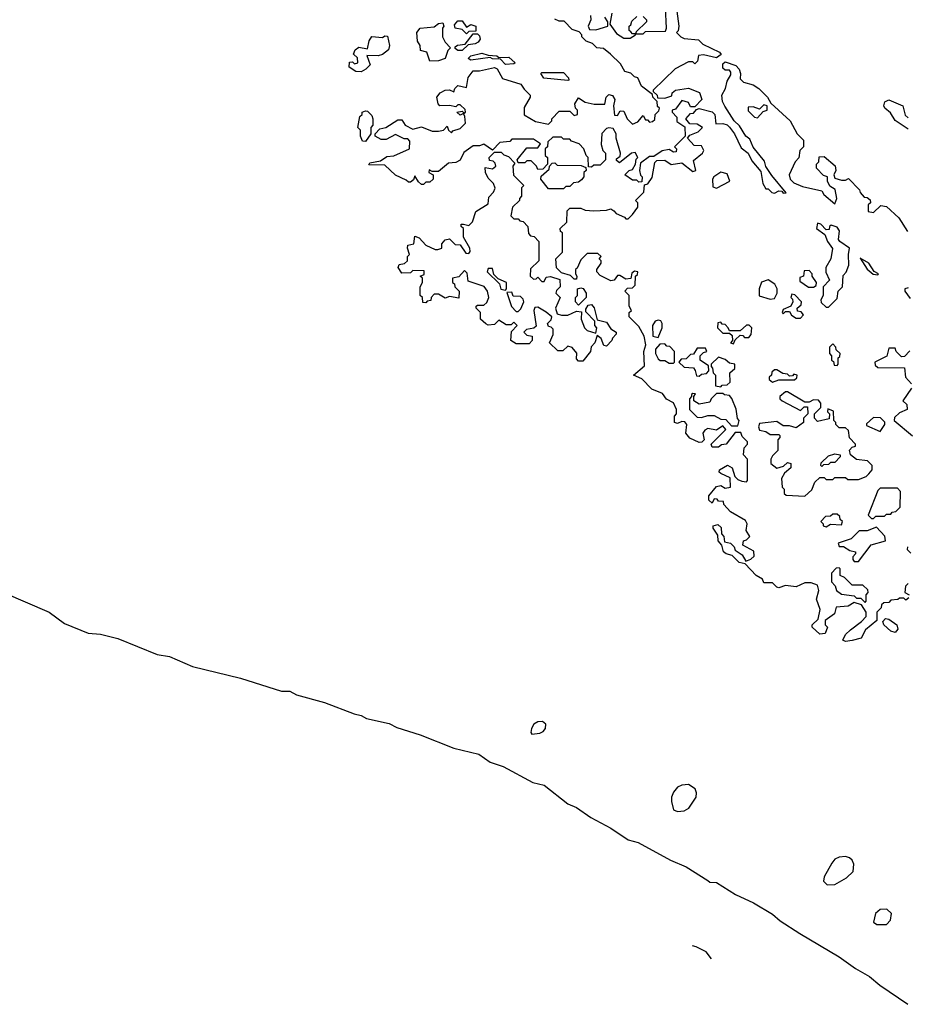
# Model space of a CAD drawing. Extents: x 2494106 to 2685573, y 758056 to 915185.
# Tile 2 of 256: x 2511200 to 2515321, y 833494 to 838065. Entities that reach past the tile are written whole.
import ezdxf

# ---------------------------------------------------------------- set-up
doc = ezdxf.new("R2010")
doc.units = 0

msp = doc.modelspace()

# ---------------------------------------------------------------- linework, layer by layer
at = {"layer": '0CON05XD'}
for points in [[(2514095, 838080), (2514110, 838065), (2514110, 838055), (2514061.7, 838008.3), (2514060, 838000), (2514095, 838000), (2514105, 838010), (2514198.3, 838011.7), (2514202.5, 838025), (2514198.3, 838121.7)], [(2514251.2, 838105), (2514260, 838035), (2514257, 838013), (2514250, 838005), (2514270, 837985), (2514285, 837977.5), (2514351.7, 837971.7), (2514371.2, 837951.2), (2514450, 837915), (2514456.7, 837903.3), (2514435, 837887.5), (2514375, 837902.5), (2514351.7, 837898.3), (2514347, 837873), (2514335, 837860), (2514325, 837870), (2514305, 837870), (2514243, 837837), (2514141.7, 837738.3), (2514141.7, 837731.7), (2514160, 837715), (2514161.7, 837701.7), (2514195, 837700), (2514228.3, 837711.7), (2514230, 837725), (2514245, 837737.5), (2514305, 837747.5), (2514356.4, 837726.4), (2514367.5, 837695), (2514335, 837660), (2514315, 837660), (2514305, 837680), (2514275, 837690), (2514245, 837650), (2514230, 837645), (2514230, 837635), (2514251.7, 837611.7), (2514251.7, 837591.7), (2514288.3, 837568.3), (2514290, 837525), (2514240, 837475), (2514250, 837465), (2514248.3, 837451.7), (2514235, 837450), (2514215, 837462.5), (2514183.6, 837456.4), (2514145, 837430), (2514125, 837430), (2514081.7, 837398.3), (2514077.5, 837365), (2514082.5, 837342.5), (2514090, 837335), (2514088.3, 837311.7), (2514075, 837310), (2514065, 837320), (2514045, 837320), (2514010, 837345), (2514030, 837365), (2514045, 837370), (2514060, 837395), (2514063, 837417), (2514070, 837425), (2514058.3, 837448.3), (2514040, 837445), (2513985, 837400), (2513971.7, 837411.7), (2513971.7, 837418.3), (2513988.3, 837431.7), (2513990, 837445), (2513970, 837515), (2513970, 837535), (2513955, 837560), (2513935, 837562.5), (2513925, 837560), (2513903, 837537), (2513900, 837485), (2513908.3, 837458.3), (2513920, 837445), (2513920, 837415), (2513895, 837390), (2513865, 837390), (2513855, 837380), (2513841.7, 837381.7), (2513840, 837425), (2513830, 837435), (2513820, 837465), (2513798.3, 837488.3), (2513761.7, 837501.7), (2513755, 837510), (2513725, 837510), (2513715, 837520), (2513675, 837520), (2513651.7, 837498.3), (2513650, 837475), (2513640, 837465), (2513640, 837435), (2513650, 837425), (2513650, 837395), (2513628.3, 837371.7), (2513605, 837370), (2513600, 837385), (2513575, 837410), (2513555, 837410), (2513545, 837400), (2513515, 837400), (2513510, 837415), (2513555, 837470), (2513605, 837470), (2513618.3, 837488.3), (2513585, 837510), (2513485, 837510), (2513475, 837500), (2513430, 837495), (2513395, 837460), (2513355, 837487.5), (2513335, 837480), (2513305, 837480), (2513261.7, 837448.3), (2513245, 837412.5), (2513225, 837402.5), (2513191.7, 837398.3), (2513145, 837360), (2513115, 837360), (2513101.7, 837368.3), (2513100, 837355), (2513120, 837345), (2513120, 837325), (2513105, 837310), (2513085, 837310), (2513075, 837300)], [(2513850, 838085), (2513852.5, 838065), (2513840, 838035), (2513845, 838020), (2513875, 838017.5), (2513930, 838035), (2513930, 838055), (2513916.7, 838076.7)], [(2513950, 838095), (2513940, 838045), (2513970.7, 838000.7), (2514005, 837980), (2514035, 837980), (2514060, 837995), (2514060, 838000), (2514045, 838000), (2514038.3, 838008.3), (2514030, 838015), (2514030, 838035), (2514038.3, 838041.7), (2514041.7, 838058.3), (2514065, 838080)], [(2513075, 837300), (2513065, 837300), (2513051.7, 837311.7), (2513035, 837340), (2513028.3, 837321.7), (2513015, 837310), (2513005, 837310), (2512995, 837320), (2512945, 837342.5), (2512895, 837390), (2512821.7, 837391.7), (2512825, 837400), (2512875, 837410), (2512905, 837430), (2512937, 837433), (2513010, 837465), (2513011.7, 837501.7), (2513001.7, 837511.7), (2512985, 837512.5), (2512945, 837532.5), (2512901.7, 837508.3), (2512878.3, 837508.3), (2512850, 837525), (2512850, 837535), (2512871.7, 837558.3), (2512900, 837565), (2512955, 837600), (2512975, 837600), (2512990, 837575), (2513025, 837557.5), (2513065, 837567.5), (2513115, 837547.5), (2513145, 837547.5), (2513168.3, 837551.7), (2513185, 837570), (2513191.7, 837551.7), (2513205, 837540), (2513211.7, 837548.3), (2513245, 837560), (2513270, 837585), (2513267.5, 837615), (2513260, 837630), (2513245, 837622.5), (2513230, 837635), (2513255, 837640), (2513265, 837630), (2513270, 837635), (2513268.3, 837648.3), (2513245, 837670), (2513235, 837670), (2513225, 837660), (2513195, 837666.7), (2513150, 837665), (2513142.5, 837675), (2513137.5, 837705), (2513152.5, 837725), (2513175, 837737.5), (2513195, 837740), (2513215, 837730), (2513220, 837745), (2513235, 837760), (2513275, 837750), (2513283, 837797), (2513305, 837827.5), (2513335, 837827.5), (2513405, 837843.3), (2513416.2, 837836.2), (2513441.7, 837791.7), (2513526.4, 837766.4), (2513541.7, 837741.7), (2513570, 837715), (2513570, 837705), (2513543, 837657), (2513543, 837623), (2513595, 837592.5), (2513655, 837580), (2513670, 837595), (2513670, 837605), (2513705, 837640), (2513755, 837640), (2513770, 837625), (2513775, 837620), (2513790, 837625), (2513790, 837645), (2513780, 837655), (2513777.5, 837675), (2513795, 837702.5), (2513825, 837682.5), (2513867, 837673), (2513917.5, 837672.5), (2513922.5, 837705), (2513935, 837717.5), (2513953, 837713), (2513962.5, 837695), (2513957.5, 837665), (2513961.7, 837621.7), (2513975, 837620), (2513988.3, 837641.7), (2514005, 837640), (2514020, 837605), (2514045, 837580), (2514069.3, 837590.7), (2514095, 837620), (2514105, 837600), (2514115, 837600), (2514125, 837590), (2514138.3, 837591.7), (2514148.3, 837601.7), (2514150, 837625), (2514168.3, 837641.7), (2514170, 837655), (2514161.7, 837661.7), (2514160, 837685), (2514140, 837705), (2514138.3, 837718.3), (2514087, 837757), (2514070, 837795), (2514055, 837800), (2514037, 837817), (2514010, 837825), (2513989.3, 837859.3), (2513942.5, 837905), (2513910.7, 837930.7), (2513880, 837935), (2513860, 837955), (2513830, 837965), (2513810, 837985), (2513810, 837995), (2513798.3, 838008.3), (2513765, 838020), (2513728.3, 838058.3), (2513705, 838057.5), (2513685, 838067.5)], [(2513105, 837872.5), (2513090, 837915), (2513061.7, 837921.7), (2513060, 837945), (2513047.5, 837965), (2513043.3, 838005), (2513060, 838025), (2513125, 838032.5), (2513145, 838047.5), (2513165, 838050), (2513170, 838035), (2513162.5, 838025), (2513162.5, 837985), (2513175, 837960), (2513200, 837935), (2513188.3, 837921.7), (2513175.9, 837884.1), (2513145, 837873.3), (2513105, 837872.5)], [(2513275, 838000), (2513255, 838020), (2513222.5, 838025), (2513218.3, 838041.7), (2513235, 838060), (2513255, 838060), (2513275, 838030), (2513295, 838042.5), (2513317.5, 838035), (2513318.3, 838011.7), (2513285, 838010), (2513275, 838000)], [(2512785, 837823.3), (2512760, 837825), (2512730, 837845), (2512731.7, 837868.3), (2512745, 837870), (2512755, 837860), (2512770, 837865), (2512768.3, 837888.3), (2512750, 837905), (2512757.5, 837925), (2512775, 837937.5), (2512815, 837930), (2512823, 837967), (2512835, 837987.5), (2512885, 837982.5), (2512895, 837990), (2512908.3, 837988.3), (2512917.5, 837945), (2512912.5, 837925), (2512885, 837903.3), (2512865, 837897.5), (2512811.7, 837898.3), (2512827.5, 837855), (2512807.5, 837835), (2512785, 837823.3)], [(2513255, 837922.5), (2513235, 837922.5), (2513221.7, 837931.7), (2513221.7, 837938.3), (2513233, 837947), (2513268.3, 837951.7), (2513305, 838000), (2513325, 838000), (2513335, 837990), (2513337.5, 837975), (2513329.3, 837960.7), (2513315, 837952.5), (2513281.7, 837948.3), (2513255, 837922.5)], [(2513455, 837857.5), (2513431.7, 837881.7), (2513395, 837883.3), (2513385, 837890), (2513295, 837877.5), (2513282.5, 837885), (2513295, 837897.5), (2513345, 837910), (2513375, 837900), (2513415, 837897.5), (2513425, 837890), (2513471.7, 837891.7), (2513500, 837865), (2513495, 837860), (2513455, 837857.5)], [(2515035, 835177.5), (2515022.5, 835185), (2515035, 835210), (2515057, 835233), (2515109.3, 835270.7), (2515130, 835295), (2515130, 835315), (2515108.3, 835348.3), (2515075, 835360), (2515047, 835343), (2514991.7, 835338.3), (2514983, 835307), (2514940, 835275), (2514940, 835255), (2514950, 835245), (2514940, 835215), (2514915, 835212.5), (2514880, 835245), (2514880, 835255), (2514907.5, 835282.5), (2514917, 835327), (2514900, 835375), (2514910, 835415), (2514905, 835440), (2514875, 835450), (2514845, 835450), (2514805, 835432.5), (2514755, 835437.5), (2514725, 835427.5), (2514715, 835430), (2514695, 835450), (2514655, 835450), (2514648.3, 835468.3), (2514620, 835485), (2514568.3, 835538.3), (2514540, 835545), (2514507.5, 835577.5), (2514480, 835585), (2514467.5, 835595), (2514460, 835625), (2514442.5, 835645), (2514441.7, 835671.7), (2514420, 835705), (2514420, 835715), (2514441.7, 835721.7), (2514457, 835707), (2514458.3, 835678.3), (2514470, 835665), (2514471.7, 835641.7), (2514500, 835635), (2514517, 835617), (2514521.7, 835601.7), (2514555, 835580), (2514571.7, 835551.7), (2514595, 835560), (2514610, 835575), (2514608.3, 835598.3), (2514557.5, 835625), (2514560, 835645), (2514575, 835650), (2514590, 835665), (2514573, 835693), (2514577.5, 835725), (2514569.3, 835739.3), (2514500.7, 835780.7), (2514470, 835815), (2514468.3, 835828.3), (2514445, 835830), (2514438.3, 835838.3), (2514425, 835840), (2514415, 835820), (2514400, 835835), (2514400, 835855), (2514435, 835897.5), (2514455, 835902.5), (2514475, 835890), (2514500, 835895), (2514498.3, 835938.3), (2514455, 835957.5), (2514447.5, 835965), (2514450, 835975), (2514487, 835997), (2514507.5, 835985), (2514520, 835945), (2514535, 835930), (2514553, 835923), (2514575, 835920), (2514580, 835925), (2514580, 836025), (2514560, 836045), (2514563, 836077), (2514580, 836095), (2514580, 836105), (2514555, 836130), (2514548.3, 836148.3), (2514521.7, 836148.3), (2514480, 836095), (2514458.3, 836091.7), (2514445, 836080), (2514415, 836080), (2514410, 836095), (2514478.3, 836161.7), (2514465, 836180), (2514435, 836160), (2514395, 836167.5), (2514380.7, 836159.3), (2514372.5, 836145), (2514377.5, 836115), (2514367, 836103), (2514355, 836102.5), (2514311.7, 836121.7), (2514292.5, 836145), (2514297.5, 836185), (2514288.3, 836198.3), (2514275, 836200), (2514255, 836190), (2514240, 836195), (2514240, 836225), (2514250, 836235), (2514250, 836255), (2514236.4, 836286.4), (2514203.6, 836303.6), (2514185, 836330), (2514135, 836350), (2514088.3, 836398.3), (2514050, 836415), (2514101.7, 836458.3), (2514097.5, 836525), (2514107.5, 836555), (2514100, 836595), (2514075, 836640), (2514030, 836685), (2514030, 836705), (2514040, 836715), (2514030, 836735), (2514030, 836785), (2514010, 836805), (2514021.7, 836818.3), (2514045, 836820), (2514057, 836833), (2514060, 836875), (2514068.3, 836881.7), (2514070, 836895), (2514055, 836897.5), (2514041.7, 836888.3), (2514037, 836863), (2514015, 836860), (2513987, 836877), (2513975, 836877.5), (2513960, 836855), (2513945, 836852.5), (2513895, 836877.5), (2513880, 836895), (2513880, 836905), (2513900, 836935), (2513900, 836945), (2513890, 836955), (2513900, 836965), (2513885, 836980), (2513835, 836980), (2513805, 836950), (2513788.3, 836911.7), (2513780, 836905), (2513780, 836885), (2513787.5, 836875), (2513785, 836860), (2513775, 836860), (2513757, 836877), (2513715, 836890), (2513693, 836913), (2513690, 836955), (2513720, 836985), (2513720, 837075), (2513711.7, 837081.7), (2513710, 837095), (2513740, 837125), (2513741.7, 837178.3), (2513755, 837190), (2513805, 837190), (2513825, 837180), (2513865, 837177.5), (2513925, 837180), (2513945, 837187.5), (2513958.3, 837178.3), (2513970, 837165), (2514008.3, 837148.3), (2514015, 837140), (2514025, 837140), (2514045, 837160), (2514070, 837195), (2514070, 837215), (2514060, 837225), (2514097.5, 837265), (2514101.7, 837298.3), (2514116.4, 837303.6), (2514137, 837333), (2514148.3, 837401.7), (2514158.3, 837411.7), (2514195, 837412.5), (2514225, 837392.5), (2514275, 837400), (2514325, 837360), (2514340, 837365), (2514328.3, 837411.7), (2514370, 837445), (2514377, 837457), (2514365, 837480), (2514331.7, 837481.7), (2514300, 837515), (2514311.7, 837528.3), (2514350, 837545), (2514370, 837565), (2514345, 837580), (2514311.7, 837581.7), (2514292.5, 837605), (2514315, 837630), (2514328.3, 837631.7), (2514341.7, 837648.3), (2514355, 837652.5), (2514415, 837637.5), (2514427.5, 837625), (2514431.7, 837581.7), (2514465, 837582.5), (2514485, 837576.7), (2514495.8, 837565.8), (2514518.8, 837535), (2514549.5, 837469.5), (2514582.5, 837445), (2514599.3, 837409.3), (2514640.7, 837360.7), (2514650, 837305), (2514665, 837280), (2514675, 837280), (2514693, 837263), (2514705, 837260), (2514725, 837270), (2514738.3, 837268.3), (2514745, 837260), (2514758.3, 837261.7), (2514691.7, 837341.7), (2514664.1, 837384.1), (2514658.3, 837408.3), (2514605, 837472.5), (2514590.5, 837510.5), (2514571.2, 837525), (2514542.3, 837572.3), (2514516.7, 837595), (2514474.1, 837664.1), (2514463.3, 837685), (2514460, 837715), (2514477.5, 837745), (2514485, 837780), (2514501.7, 837808.3), (2514501.7, 837821.7), (2514495, 837830), (2514475, 837830), (2514465, 837840), (2514465, 837860), (2514475, 837870), (2514525, 837852.5), (2514540, 837835), (2514546.7, 837815), (2514545, 837790), (2514560, 837775), (2514605, 837763.3), (2514632.5, 837745), (2514672.5, 837705), (2514687, 837677), (2514777.5, 837595), (2514810, 837535), (2514840, 837505), (2514840, 837475), (2514821.7, 837458.3), (2514817, 837423), (2514800, 837405), (2514772.5, 837345), (2514777.5, 837325), (2514795, 837307.5), (2514835, 837290), (2514925, 837270), (2514933.6, 837253.6), (2514985, 837210), (2514993.3, 837235), (2514987, 837277), (2514961.7, 837291.7), (2514950, 837315), (2514950, 837335), (2514931.7, 837341.7), (2514900, 837375), (2514900, 837395), (2514910, 837405), (2514911.7, 837428.3), (2514935, 837430), (2514987, 837387), (2514990, 837365), (2514980, 837345), (2514985, 837330), (2515015, 837320), (2515035, 837320), (2515048.3, 837328.3), (2515100, 837275), (2515103, 837263), (2515121.7, 837241.7), (2515135, 837240), (2515148.3, 837228.3), (2515150, 837215), (2515140, 837205), (2515140, 837175), (2515165, 837170), (2515198.3, 837201.7), (2515225, 837197.5), (2515282.5, 837145), (2515321.7, 837081.7)], [(2513745, 837782.5), (2513633, 837793), (2513620, 837815), (2513625, 837820), (2513725, 837820), (2513747.5, 837795), (2513750, 837785), (2513745, 837782.5)], [(2514625, 837610), (2514651.7, 837638.3), (2514670, 837645), (2514670, 837665), (2514655, 837670), (2514635, 837650), (2514605, 837660), (2514581.7, 837658.3), (2514581.7, 837641.7), (2514611.7, 837611.7), (2514625, 837610)], [(2515325, 837557.5), (2515265, 837597.5), (2515243, 837633), (2515217.5, 837655), (2515212.5, 837665), (2515217, 837683), (2515235, 837692.5), (2515300, 837665), (2515311.7, 837621.7), (2515325, 837610)], [(2512805, 837500), (2512791.7, 837501.7), (2512782.5, 837525), (2512781.7, 837551.7), (2512770, 837565), (2512780, 837615), (2512790, 837625), (2512790, 837635), (2512805, 837642.5), (2512815, 837640), (2512835, 837620), (2512840, 837605), (2512840, 837575), (2512830, 837565), (2512830, 837535), (2512805, 837500)], [(2513815, 836480), (2513795, 836480), (2513785, 836490), (2513787, 836517), (2513765, 836542.5), (2513745, 836550), (2513721.7, 836528.3), (2513698.3, 836528.3), (2513660, 836565), (2513676.4, 836603.6), (2513677.5, 836627.5), (2513668.3, 836638.3), (2513655, 836640), (2513650, 836655), (2513668.3, 836671.7), (2513670, 836685), (2513645, 836707.5), (2513605, 836730), (2513591.7, 836728.3), (2513587.5, 836715), (2513598.3, 836641.7), (2513587, 836633), (2513553, 836627), (2513540, 836615), (2513555, 836600), (2513580, 836595), (2513580, 836575), (2513565, 836560), (2513505, 836560), (2513480, 836575), (2513483, 836617), (2513510, 836645), (2513495, 836660), (2513481.7, 836648.3), (2513458.3, 836648.3), (2513425, 836670), (2513405, 836650), (2513375, 836647.5), (2513363.6, 836653.6), (2513340, 836675), (2513340, 836705), (2513320, 836725), (2513320, 836735), (2513325, 836740), (2513355, 836740), (2513368.3, 836751.7), (2513377.5, 836775), (2513372.5, 836805), (2513357, 836827), (2513281.7, 836851.7), (2513277.5, 836887.5), (2513265, 836900), (2513238.3, 836871.7), (2513210, 836865), (2513210, 836845), (2513218.3, 836838.3), (2513220, 836825), (2513240, 836805), (2513238.3, 836771.7), (2513195, 836780), (2513175, 836772.5), (2513145, 836790), (2513125, 836790), (2513110, 836775), (2513108.3, 836761.7), (2513091.7, 836758.3), (2513085, 836750), (2513071.7, 836751.7), (2513070, 836775), (2513060, 836785), (2513060, 836825), (2513070, 836845), (2513070, 836865), (2513060, 836875), (2513078.3, 836881.7), (2513078.3, 836898.3), (2513025, 836900), (2513015, 836890), (2512975, 836887.5), (2512957.5, 836915), (2512961.7, 836928.3), (2512987, 836933), (2513000, 836945), (2513000, 836965), (2513010, 836975), (2513000, 837005), (2513001.7, 837018.3), (2513030, 837025), (2513035, 837060), (2513055, 837052.5), (2513085, 837017.5), (2513128.3, 836998.3), (2513141.7, 836998.3), (2513160, 837005), (2513160, 837025), (2513175, 837042.5), (2513195, 837047.5), (2513221.7, 837021.7), (2513245, 837020), (2513271.7, 836981.7), (2513285, 836980), (2513291.7, 836988.3), (2513290, 837005), (2513260, 837055), (2513260, 837095), (2513250, 837105), (2513250, 837115), (2513260, 837115), (2513285, 837110), (2513303, 837127), (2513317.5, 837175), (2513375, 837210), (2513378.3, 837241.7), (2513400, 837265), (2513407, 837283), (2513400, 837305), (2513375, 837330), (2513362.5, 837355), (2513361.7, 837378.3), (2513395, 837372.5), (2513410, 837385), (2513408.3, 837398.3), (2513398.3, 837408.3), (2513381.7, 837411.7), (2513380, 837425), (2513405, 837450), (2513435, 837450), (2513447.5, 837437.5), (2513469.3, 837429.3), (2513498.3, 837398.3), (2513490, 837385), (2513493, 837343), (2513540, 837295), (2513530, 837285), (2513530, 837245), (2513520, 837235), (2513520, 837225), (2513487.5, 837195), (2513480, 837155), (2513495, 837140), (2513515, 837140), (2513521.7, 837131.7), (2513538.3, 837128.3), (2513560, 837105), (2513561.7, 837071.7), (2513571.7, 837061.7), (2513588.3, 837058.3), (2513610, 837035), (2513610, 836945), (2513571.7, 836908.3), (2513570, 836875), (2513585, 836860), (2513598.3, 836861.7), (2513605, 836870), (2513625, 836850), (2513635, 836850), (2513645, 836870), (2513665, 836872.5), (2513708.3, 836858.3), (2513710, 836825), (2513693, 836807), (2513690, 836795), (2513710, 836775), (2513687.5, 836725), (2513695, 836700), (2513715, 836692.5), (2513745, 836692.5), (2513785, 836712.5), (2513808.3, 836708.3), (2513807.5, 836675), (2513822.5, 836635), (2513835, 836622.5), (2513875, 836610), (2513880, 836635), (2513870, 836645), (2513870, 836665), (2513828.3, 836708.3), (2513828.3, 836721.7), (2513840, 836740), (2513855, 836742.5), (2513867, 836727), (2513881.7, 836671.7), (2513925, 836660), (2513945, 836630), (2513970, 836615), (2513970, 836605), (2513953, 836587), (2513950, 836575), (2513925, 836550), (2513911.7, 836551.7), (2513900, 836585), (2513881.7, 836598.3), (2513870, 836565), (2513853, 836547), (2513850, 836525), (2513815, 836480)], [(2513725, 837280), (2513655, 837280), (2513620, 837325), (2513621.7, 837338.3), (2513658.3, 837371.7), (2513660, 837385), (2513671.7, 837398.3), (2513685, 837400), (2513695, 837390), (2513807.5, 837387.5), (2513828.3, 837378.3), (2513830, 837365), (2513820, 837355), (2513820, 837335), (2513808.3, 837321.7), (2513795, 837310), (2513771.7, 837308.3), (2513755, 837290), (2513735, 837290), (2513725, 837280)], [(2514435, 837282.5), (2514497.5, 837315), (2514485, 837350), (2514455, 837357.5), (2514422.5, 837335), (2514417.5, 837325), (2514418.3, 837288.3), (2514435, 837282.5)], [(2514955, 836730), (2514995, 836770), (2515000, 836805), (2515020, 836825), (2515023, 836877), (2515037, 836893), (2515050, 836925), (2515047.5, 836975), (2515052.5, 837005), (2515007.5, 837035), (2515002.5, 837045), (2515006.7, 837085), (2514995, 837102.5), (2514968.3, 837111.7), (2514960, 837105), (2514958.3, 837091.7), (2514945, 837090), (2514920, 837115), (2514905, 837120), (2514900, 837095), (2514938.3, 837068.3), (2514950, 837035), (2514973.3, 837003.3), (2514966.7, 836955), (2514942.5, 836915), (2514943, 836893), (2514960, 836855), (2514930, 836825), (2514930, 836785), (2514920, 836765), (2514921.7, 836751.7), (2514945, 836730), (2514955, 836730)], [(2515185, 836880), (2515187.5, 836885), (2515166.7, 836896.7), (2515142.5, 836935), (2515101.7, 836958.3), (2515135, 836907.5), (2515163, 836883), (2515185, 836880)], [(2513455, 836810), (2513460, 836815), (2513460, 836845), (2513421.7, 836861.7), (2513401.7, 836881.7), (2513395, 836910), (2513375, 836910), (2513370, 836895), (2513428.3, 836838.3), (2513433.6, 836813.6), (2513455, 836810)], [(2514885, 836822.5), (2514898.3, 836831.7), (2514900, 836845), (2514880, 836875), (2514880, 836885), (2514865, 836900), (2514841.7, 836898.3), (2514840, 836875), (2514821.7, 836868.3), (2514821.7, 836851.7), (2514863, 836823), (2514885, 836822.5)], [(2514685, 836767.5), (2514705, 836770), (2514717.5, 836795), (2514717.5, 836815), (2514706.4, 836836.4), (2514675, 836857.5), (2514643.6, 836846.4), (2514633.3, 836815), (2514633.3, 836783.3), (2514685, 836767.5)], [(2513515, 836710), (2513527, 836723), (2513540, 836755), (2513538.3, 836768.3), (2513525, 836780), (2513491.7, 836781.7), (2513485, 836800), (2513461.7, 836798.3), (2513483, 836733), (2513505, 836710), (2513515, 836710)], [(2513795, 836740), (2513780, 836755), (2513780, 836775), (2513790, 836785), (2513790, 836815), (2513805, 836820), (2513816.4, 836816.4), (2513830, 836795), (2513830, 836775), (2513795, 836740)], [(2514825, 836680), (2514840, 836695), (2514828.3, 836708.3), (2514811.7, 836711.7), (2514810, 836725), (2514828.3, 836741.7), (2514830, 836755), (2514798.3, 836788.3), (2514785, 836790), (2514780, 836775), (2514788.3, 836768.3), (2514790, 836755), (2514780, 836735), (2514745, 836720), (2514740, 836705), (2514745, 836700), (2514755, 836710), (2514775, 836710), (2514783.6, 836693.6), (2514805, 836680), (2514825, 836680)], [(2515325, 836820), (2515310, 836815), (2515310, 836805), (2515335, 836770)], [(2514165, 836590), (2514182.5, 836635), (2514182.5, 836655), (2514176.4, 836666.4), (2514165, 836670), (2514150, 836665), (2514137.5, 836645), (2514140, 836595), (2514165, 836590)], [(2514515, 836560), (2514521.7, 836578.3), (2514545, 836600), (2514558.3, 836598.3), (2514565, 836590), (2514585, 836590), (2514597, 836603), (2514600, 836635), (2514587, 836647), (2514575, 836647.5), (2514545, 836620), (2514495, 836620), (2514490, 836635), (2514475, 836650), (2514461.7, 836651.7), (2514455, 836660), (2514441.7, 836658.3), (2514440, 836635), (2514465, 836610), (2514495, 836610), (2514508.3, 836598.3), (2514510, 836575), (2514500, 836565), (2514515, 836560)], [(2514235, 836470), (2514240, 836475), (2514240, 836525), (2514218.3, 836548.3), (2514205, 836550), (2514195, 836560), (2514171.7, 836558.3), (2514152.5, 836535), (2514152.5, 836515), (2514165, 836490), (2514173, 836483), (2514195, 836482.5), (2514215, 836470), (2514235, 836470)], [(2514995, 836460), (2515000, 836465), (2515000, 836495), (2515008.3, 836501.7), (2515010, 836515), (2514991.7, 836531.7), (2514990, 836545), (2514975, 836560), (2514960, 836545), (2514960, 836515), (2514970, 836505), (2514970, 836485), (2514978.3, 836478.3), (2514981.7, 836461.7), (2514995, 836460)], [(2514355, 836410), (2514365, 836420), (2514388.3, 836421.7), (2514400, 836435), (2514398.3, 836458.3), (2514360, 836485), (2514360, 836505), (2514375, 836520), (2514390, 836525), (2514385, 836540), (2514345, 836540), (2514328.3, 836511.7), (2514315, 836510), (2514295, 836490), (2514271.7, 836488.3), (2514260, 836475), (2514285, 836452.5), (2514328.3, 836448.3), (2514337, 836437), (2514341.7, 836411.7), (2514355, 836410)], [(2515333, 836527), (2515308.3, 836501.7), (2515295, 836500), (2515270, 836525), (2515265, 836540), (2515235, 836540), (2515226.4, 836503.6), (2515170, 836475), (2515171.7, 836461.7), (2515185, 836450), (2515308.3, 836448.3), (2515312.5, 836405), (2515340, 836375)], [(2514455, 836360), (2514461.7, 836368.3), (2514485, 836370), (2514498.3, 836381.7), (2514497.5, 836425), (2514520, 836445), (2514520, 836465), (2514495, 836470), (2514475, 836487.5), (2514445, 836497.5), (2514410, 836465), (2514410, 836455), (2514417, 836447), (2514420, 836425), (2514430, 836415), (2514430, 836365), (2514455, 836360)], [(2514695, 836382.5), (2514725, 836392.5), (2514797, 836393), (2514808.3, 836401.7), (2514810, 836415), (2514795, 836420), (2514788.3, 836411.7), (2514775, 836410), (2514765, 836420), (2514743, 836423), (2514715, 836440), (2514705, 836440), (2514691.7, 836428.3), (2514690, 836415), (2514680, 836405), (2514680, 836395), (2514695, 836382.5)], [(2514845, 835852.5), (2514878.3, 835881.7), (2514891.7, 835918.3), (2514915, 835940), (2514935, 835940), (2514945, 835930), (2514975, 835930), (2514985, 835940), (2515035, 835940), (2515045, 835930), (2515095, 835930), (2515130, 835945), (2515143, 835957), (2515157.5, 835975), (2515157.5, 835995), (2515137, 836017), (2515085, 836022.5), (2515057.5, 836045), (2515053, 836067), (2515065, 836080), (2515080, 836085), (2515080, 836095), (2515053, 836123), (2515048.3, 836158.3), (2515035, 836170), (2515005, 836170), (2514990, 836185), (2514990, 836195), (2514980, 836205), (2514978.3, 836248.3), (2514951.7, 836258.3), (2514950, 836245), (2514960, 836235), (2514958.3, 836211.7), (2514905, 836200), (2514890, 836215), (2514890, 836235), (2514920, 836265), (2514920, 836285), (2514908.3, 836298.3), (2514885, 836300), (2514865, 836290), (2514845, 836290), (2514765, 836337.5), (2514755, 836337.5), (2514730, 836315), (2514730, 836305), (2514740, 836295), (2514825, 836250), (2514841.7, 836268.3), (2514858.3, 836268.3), (2514860, 836235), (2514840, 836215), (2514840, 836195), (2514805, 836170), (2514775, 836180), (2514745, 836180), (2514715, 836200), (2514635, 836190), (2514630, 836175), (2514635, 836160), (2514665, 836152.5), (2514685, 836140), (2514725, 836140), (2514730, 836135), (2514730, 836125), (2514720, 836115), (2514720, 836065), (2514695, 836040), (2514687.5, 836025), (2514687.5, 836005), (2514715, 835982.5), (2514747, 835993), (2514765, 836010), (2514780, 836005), (2514780, 835985), (2514750.7, 835959.3), (2514737.5, 835935), (2514740, 835895), (2514750, 835885), (2514750, 835865), (2514758.3, 835858.3), (2514845, 835852.5)], [(2515340, 836355), (2515300, 836295), (2515318.3, 836278.3), (2515320, 836255), (2515285, 836240), (2515261.7, 836218.3), (2515260, 836205), (2515345, 836132.5)], [(2514535, 836180), (2514540, 836205), (2514533, 836213), (2514527, 836257), (2514507, 836307), (2514495, 836320), (2514473, 836323), (2514465, 836330), (2514435, 836330), (2514410, 836305), (2514405, 836290), (2514355, 836280), (2514330, 836295), (2514330, 836315), (2514338.3, 836328.3), (2514325, 836330), (2514320, 836325), (2514320, 836315), (2514310, 836305), (2514310, 836255), (2514345, 836220), (2514365, 836217.5), (2514395, 836227.5), (2514425, 836227.5), (2514455, 836210), (2514478.3, 836208.3), (2514505, 836180), (2514535, 836180)], [(2515195, 836152.5), (2515217.5, 836185), (2515217, 836197), (2515197, 836217), (2515165, 836217.5), (2515131.7, 836188.3), (2515131.7, 836181.7), (2515195, 836152.5)], [(2514925, 835990), (2514920, 835995), (2514921.7, 836008.3), (2514955, 836040), (2514985, 836050), (2515010, 836045), (2515010, 836035), (2514985, 836010), (2514965, 836010), (2514955, 836000), (2514931.7, 835998.3), (2514925, 835990)], [(2515165, 835750), (2515175, 835760), (2515215, 835760), (2515225, 835770), (2515245, 835770), (2515251.7, 835778.3), (2515268.3, 835781.7), (2515288.3, 835801.7), (2515290, 835875), (2515275, 835890), (2515195, 835890), (2515185, 835880), (2515140, 835765), (2515155, 835750), (2515165, 835750)], [(2514945, 835710), (2514965, 835722.5), (2515015, 835720), (2515020, 835735), (2515010, 835745), (2515008.3, 835758.3), (2514995, 835770), (2514975, 835770), (2514965, 835760), (2514941.7, 835758.3), (2514920, 835735), (2514930, 835725), (2514930, 835715), (2514945, 835710)], [(2515095, 835550), (2515153.3, 835626.7), (2515220, 835645), (2515217, 835667), (2515178.3, 835708.3), (2515135, 835692.5), (2515098.3, 835691.7), (2515060, 835655), (2515000, 835635), (2515005, 835620), (2515025, 835620), (2515055, 835600), (2515080, 835595), (2515080, 835585), (2515068.3, 835571.7), (2515068.3, 835558.3), (2515075, 835550), (2515095, 835550)], [(2515321.7, 835618.3), (2515320, 835605), (2515338.3, 835588.3)], [(2515125, 835360), (2515130, 835365), (2515130, 835395), (2515140, 835405), (2515138.3, 835418.3), (2515115, 835440), (2515065, 835440), (2515030, 835475), (2515010, 835485), (2515010, 835515), (2515005, 835520), (2514991.7, 835518.3), (2514970, 835495), (2514970, 835455), (2514987, 835437), (2514992.5, 835415), (2515015, 835397.5), (2515075, 835390), (2515085, 835380), (2515105, 835380), (2515125, 835360)], [(2515325, 835447.5), (2515312.5, 835435), (2515310, 835405), (2515330, 835395)], [(2511125, 835405.3), (2511336.9, 835315), (2511407.7, 835262.3), (2511517.2, 835217.2), (2511575, 835211.8), (2511655, 835192.2), (2511838.4, 835118.4), (2511895, 835108.9), (2512002.2, 835062.2), (2512225, 835007.4), (2512415, 834947.3), (2512455, 834947.4), (2512485, 834930.7), (2512615, 834895.3), (2512752.4, 834842.4), (2512785, 834835.2), (2512810.4, 834820.4), (2512915, 834798.2), (2512950.9, 834779.1), (2513060, 834745), (2513215, 834683.4), (2513332.5, 834655), (2513385, 834618), (2513445, 834597.7), (2513583.1, 834523.1), (2513635, 834511.8), (2513745, 834425.3), (2513785, 834408.1), (2513851.2, 834361.2), (2513945, 834311.8), (2514025, 834258), (2514071.4, 834245), (2514222.5, 834162.5), (2514295, 834131.8), (2514395, 834068.7)], [(2515328.3, 835381.7), (2515315, 835370), (2515305, 835380), (2515285, 835380), (2515277, 835373), (2515245, 835370), (2515235, 835360), (2515211.7, 835358.3), (2515201.7, 835348.3), (2515200, 835335), (2515180, 835315), (2515180, 835275), (2515127, 835233), (2515106.4, 835193.6), (2515065, 835183.3), (2515035, 835177.5)], [(2515265, 835220), (2515245, 835226.7), (2515212.5, 835255), (2515208.3, 835271.7), (2515220, 835285), (2515235, 835282.5), (2515272.5, 835255), (2515277.5, 835235), (2515265, 835220)], [(2513577.5, 834747.5), (2513615, 834752), (2513630.3, 834759.7), (2513642, 834775), (2513643.3, 834795), (2513627.1, 834807.1), (2513605, 834805.7), (2513586.7, 834795), (2513576.2, 834775), (2513572.5, 834755), (2513577.5, 834747.5)], [(2514255, 834389.2), (2514285, 834391.4), (2514307.5, 834405), (2514340.6, 834455), (2514342.2, 834475), (2514335.6, 834495), (2514305, 834514.4), (2514275, 834511.1), (2514255, 834501.4), (2514235, 834478.8), (2514227.1, 834455), (2514226, 834435), (2514236.1, 834396.1), (2514255, 834389.2)], [(2514948.6, 834048.6), (2514985, 834050.5), (2515038.9, 834081.1), (2515069.6, 834110.4), (2515072.9, 834145), (2515065, 834163.8), (2515053.4, 834173.4), (2515035, 834179.4), (2515005, 834176.9), (2514985, 834167.5), (2514970.4, 834149.6), (2514935.8, 834085), (2514932, 834065), (2514948.6, 834048.6)], [(2514395, 834068.7), (2514405, 834060.4), (2514435, 834060), (2514523.7, 834003.7), (2514606.4, 833965), (2514695, 833912.5), (2514731.5, 833881.5), (2514822.8, 833822.8), (2515005.5, 833715), (2515080.1, 833660.1), (2515145, 833623.4), (2515193, 833583), (2515323.9, 833493.9)], [(2515225, 833864.3), (2515242.9, 833885), (2515248.6, 833915), (2515226.7, 833935), (2515195, 833934.3), (2515173.1, 833915), (2515163.8, 833875), (2515180, 833865), (2515225, 833864.3)], [(2514411.7, 833704.9), (2514388.1, 833738.1), (2514340.8, 833760.8), (2514324.4, 833764.8)]]:
    msp.add_lwpolyline(points, dxfattribs=at)

doc.saveas('drawing.dxf')
